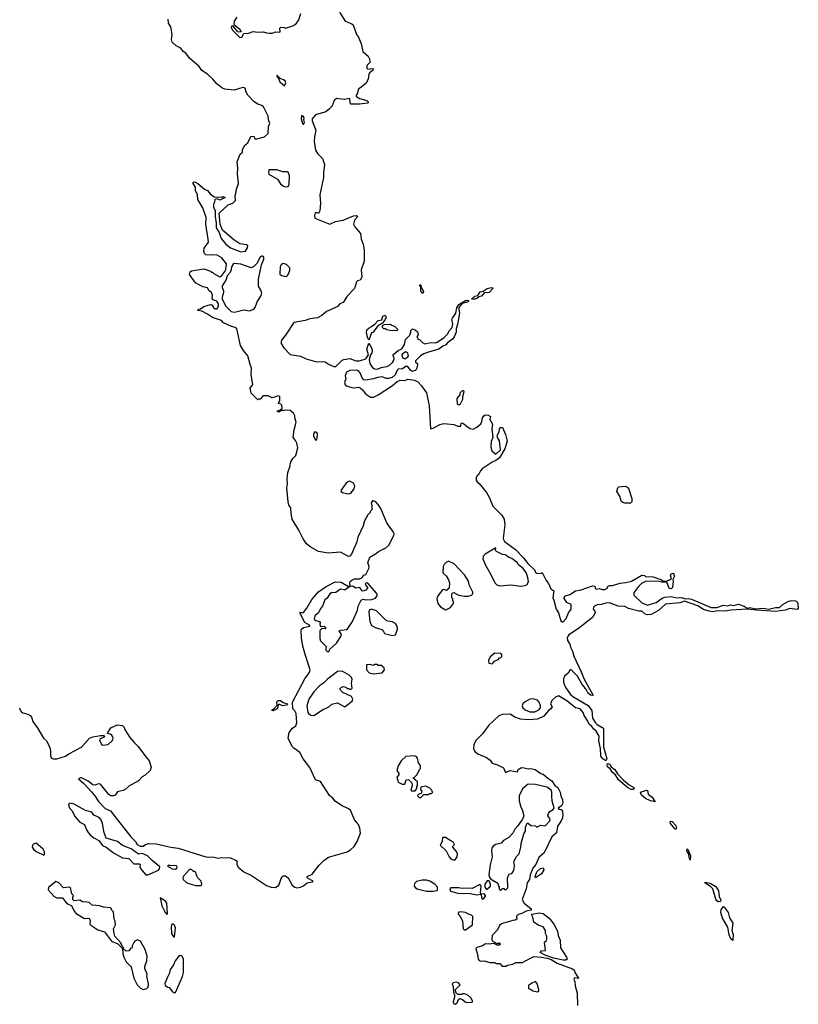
# Model space of a CAD drawing. Extents: x 2386897 to 2565480, y 579156 to 761880.
# Tile 76 of 191: x 2446552 to 2454766, y 717148 to 727531. Entities that reach past the tile are written whole.
import ezdxf

# ---------------------------------------------------------------- set-up
doc = ezdxf.new("R2010")
doc.units = 0

msp = doc.modelspace()

# ---------------------------------------------------------------- linework, layer by layer
at = {"layer": '0CON10XD'}
for points in [[(2449925, 727610), (2449985, 727514), (2450055, 727486), (2450069, 727475), (2450105, 727375), (2450127, 727345), (2450156, 727275), (2450172, 727195), (2450228, 727145), (2450239, 727125), (2450249, 727081), (2450214, 727046), (2450215, 727020), (2450225, 727008), (2450280, 727015), (2450278, 726995), (2450246, 726974), (2450234, 726956), (2450229, 726905), (2450205, 726857), (2450124, 726795), (2450114, 726756), (2450100, 726735), (2450102, 726725), (2450135, 726700), (2450215, 726680), (2450229, 726665), (2450229, 726655), (2450221, 726649), (2450135, 726641), (2450049, 726639), (2450038, 726655), (2450035, 726700), (2449975, 726688), (2449895, 726699), (2449871, 726679), (2449848, 726622), (2449820, 726590), (2449780, 726560), (2449674, 726526), (2449637, 726485), (2449638, 726465), (2449675, 726365), (2449661, 726295), (2449660, 726245), (2449672, 726155), (2449695, 726118), (2449747, 726067), (2449767, 726005), (2449756, 725915), (2449757, 725865), (2449717, 725685), (2449727, 725595), (2449720, 725515), (2449705, 725487), (2449678, 725498), (2449669, 725495), (2449661, 725465), (2449667, 725437), (2449825, 725376), (2449885, 725401), (2449965, 725415), (2450075, 725464), (2450105, 725466), (2450120, 725455), (2450084, 725416), (2450074, 725375), (2450087, 725345), (2450146, 725276), (2450154, 725215), (2450175, 725165), (2450187, 725105), (2450186, 724985), (2450154, 724894), (2450163, 724815), (2450143, 724785), (2450115, 724777), (2450105, 724767), (2450083, 724695), (2450005, 724615), (2449963, 724547), (2449929, 724535), (2449905, 724505), (2449878, 724492), (2449790, 724455), (2449739, 724411), (2449693, 724387), (2449614, 724376), (2449565, 724359), (2449445, 724337), (2449357, 724203), (2449315, 724151), (2449309, 724135), (2449312, 724115), (2449336, 724075), (2449405, 724001), (2449515, 723982), (2449575, 723956), (2449672, 723925), (2449775, 723922), (2449815, 723893), (2449865, 723875), (2449888, 723875), (2449955, 723939), (2449973, 723947), (2450035, 723957), (2450098, 723935), (2450135, 723933), (2450203, 723955), (2450232, 723995), (2450214, 724055), (2450235, 724120), (2450262, 724072), (2450269, 724045), (2450266, 724014), (2450252, 723995), (2450240, 723945), (2450247, 723905), (2450269, 723865), (2450295, 723850), (2450325, 723846), (2450367, 723863), (2450425, 723872), (2450449, 723885), (2450486, 723915), (2450497, 723935), (2450502, 723955), (2450500, 723975), (2450490, 723985), (2450500, 724005), (2450545, 724042), (2450585, 724060), (2450610, 724105), (2450623, 724157), (2450667, 724203), (2450680, 724235), (2450680, 724255), (2450695, 724270), (2450728, 724258), (2450748, 724238), (2450752, 724222), (2450760, 724215), (2450740, 724185), (2450748, 724178), (2450752, 724162), (2450768, 724158), (2450800, 724125), (2450825, 724112), (2450885, 724127), (2450935, 724124), (2450955, 724130), (2451026, 724175), (2451066, 724215), (2451087, 724253), (2451116, 724284), (2451121, 724321), (2451112, 724368), (2451117, 724385), (2451152, 724435), (2451165, 724493), (2451185, 724529), (2451255, 724570), (2451275, 724574), (2451290, 724565), (2451275, 724552), (2451221, 724539), (2451185, 724495), (2451183, 724475), (2451193, 724435), (2451172, 724315), (2451158, 724275), (2451155, 724235), (2451135, 724185), (2451118, 724162), (2451068, 724125), (2451048, 724102), (2451015, 724089), (2450975, 724055), (2450864, 724025), (2450814, 724006), (2450779, 723985), (2450728, 723935), (2450729, 723919), (2450748, 723905), (2450749, 723895), (2450738, 723845), (2450725, 723830), (2450692, 723822), (2450674, 723835), (2450645, 723873), (2450625, 723874), (2450591, 723849), (2450545, 723844), (2450534, 723835), (2450512, 723785), (2450481, 723759), (2450444, 723746)], [(2449713, 721293), (2449704, 721276), (2449664, 721246), (2449658, 721208), (2449675, 721197), (2449716, 721186), (2449722, 721175), (2449718, 721155), (2449725, 721132), (2449765, 721136), (2449786, 721115), (2449775, 721107), (2449738, 721112), (2449722, 721095), (2449718, 721085), (2449718, 721005), (2449725, 720980), (2449788, 720918), (2449780, 720905), (2449782, 720882), (2449795, 720870), (2449815, 720870), (2449822, 720888), (2449895, 720958), (2449940, 721025), (2449946, 721046), (2449922, 721085), (2449940, 721095), (2450008, 721102), (2450063, 721185), (2450114, 721306), (2450123, 721347), (2450155, 721408), (2450175, 721420), (2450205, 721412), (2450267, 721417), (2450305, 721432), (2450323, 721455), (2450323, 721473), (2450316, 721485), (2450225, 721590), (2450215, 721594), (2450205, 721590), (2450197, 721575), (2450222, 721545), (2450220, 721535), (2450205, 721516), (2450175, 721503), (2450165, 721508), (2450140, 721545), (2450095, 721538), (2450066, 721556), (2450032, 721552), (2450038, 721562), (2450036, 721585), (2450040, 721605), (2450055, 721620), (2450085, 721634), (2450137, 721633), (2450160, 721645), (2450180, 721665), (2450180, 721675), (2450205, 721680), (2450235, 721742), (2450238, 721765), (2450226, 721804), (2450247, 721863), (2450315, 721904), (2450337, 721923), (2450415, 721962), (2450445, 721989), (2450497, 722085), (2450501, 722105), (2450493, 722135), (2450445, 722192), (2450422, 722232), (2450363, 722375), (2450335, 722418), (2450308, 722445), (2450285, 722458), (2450273, 722457), (2450260, 722435), (2450268, 722405), (2450267, 722363), (2450250, 722345), (2450250, 722335), (2450225, 722310), (2450190, 722245), (2450174, 722195), (2450119, 722075), (2450110, 722025), (2450053, 721895), (2450036, 721874), (2450019, 721869), (2449935, 721916), (2449806, 721904), (2449705, 721922), (2449625, 721969), (2449579, 722005), (2449541, 722055), (2449497, 722147), (2449425, 722265), (2449415, 722325), (2449412, 722382), (2449393, 722413), (2449385, 722445), (2449369, 722595), (2449377, 722635), (2449373, 722687), (2449382, 722755), (2449404, 722825), (2449409, 722861), (2449435, 722904), (2449466, 722934), (2449486, 723015), (2449477, 723065), (2449462, 723095), (2449438, 723125), (2449447, 723205), (2449468, 723285), (2449454, 723334), (2449453, 723355), (2449440, 723380), (2449405, 723409), (2449375, 723414), (2449345, 723408), (2449315, 723410), (2449285, 723393), (2449270, 723395), (2449270, 723405), (2449298, 723412), (2449320, 723435), (2449317, 723467), (2449308, 723478), (2449280, 723485), (2449298, 723512), (2449295, 723559), (2449280, 723565), (2449245, 723549), (2449215, 723544), (2449173, 723565), (2449124, 723566), (2449110, 723555), (2449095, 723530), (2449075, 723530), (2449065, 723522), (2448995, 723594), (2448984, 723645), (2449013, 723685), (2448995, 723785), (2448998, 723855), (2448982, 723895), (2448960, 723985), (2448913, 724043), (2448881, 724095), (2448841, 724271), (2448824, 724284), (2448785, 724296), (2448703, 724335), (2448680, 724360), (2448585, 724391), (2448535, 724426), (2448475, 724457), (2448431, 724465), (2448435, 724479), (2448458, 724482), (2448495, 724506), (2448565, 724529), (2448579, 724525), (2448598, 724495), (2448615, 724483), (2448635, 724480), (2448648, 724515), (2448648, 724535), (2448631, 724561), (2448588, 724578), (2448582, 724595), (2448586, 724625), (2448577, 724655), (2448551, 724671), (2448533, 724703), (2448485, 724712), (2448408, 724755), (2448344, 724845), (2448349, 724871), (2448365, 724884), (2448495, 724902), (2448565, 724880), (2448575, 724870), (2448585, 724870), (2448605, 724850), (2448665, 724818), (2448685, 724832), (2448716, 724875), (2448726, 724895), (2448732, 724955), (2448685, 725019), (2448635, 725046), (2448595, 725052), (2448575, 725048), (2448515, 725050), (2448500, 725065), (2448493, 725085), (2448498, 725122), (2448543, 725185), (2448541, 725215), (2448516, 725375), (2448518, 725445), (2448485, 725548), (2448432, 725635), (2448427, 725687), (2448407, 725725), (2448408, 725765), (2448383, 725805), (2448382, 725818), (2448395, 725822), (2448433, 725803), (2448502, 725742), (2448535, 725730), (2448562, 725695), (2448602, 725662), (2448685, 725660), (2448695, 725668), (2448720, 725655), (2448662, 725628), (2448635, 725640), (2448610, 725635), (2448608, 725605), (2448598, 725585), (2448597, 725555), (2448614, 725514), (2448614, 725455), (2448626, 725385), (2448623, 725335), (2448656, 725286), (2448679, 725225), (2448725, 725164), (2448775, 725126), (2448885, 725082), (2448935, 725091), (2448954, 725126), (2448957, 725145), (2448945, 725158), (2448875, 725166), (2448810, 725210), (2448691, 725311), (2448668, 725375), (2448658, 725492), (2448751, 725579), (2448800, 725595), (2448827, 725625), (2448824, 725676), (2448833, 725697), (2448840, 725745), (2448862, 725805), (2448850, 725905), (2448853, 725965), (2448847, 726033), (2448879, 726111), (2448902, 726135), (2448901, 726159), (2448922, 726205), (2448959, 726231), (2448983, 726285), (2448995, 726298), (2449022, 726302), (2449033, 726273), (2449055, 726273), (2449135, 726297), (2449175, 726332), (2449177, 726403), (2449190, 726435), (2449176, 726475), (2449175, 726515), (2449125, 726610), (2449105, 726626), (2449065, 726641), (2449025, 726665), (2448960, 726735), (2448940, 726765), (2448929, 726805), (2448922, 726812), (2448905, 726814), (2448815, 726786), (2448715, 726799), (2448685, 726811), (2448633, 726853), (2448591, 726905), (2448535, 726955), (2448474, 726994), (2448445, 727036), (2448345, 727126), (2448306, 727176), (2448275, 727194), (2448251, 727231), (2448204, 727255), (2448161, 727295), (2448153, 727323), (2448160, 727375), (2448155, 727418), (2448147, 727455), (2448123, 727495), (2448120, 727535)], [(2448842, 727558), (2448815, 727515), (2448811, 727481), (2448872, 727435), (2448888, 727402), (2448875, 727398), (2448854, 727404), (2448805, 727464), (2448785, 727463), (2448782, 727448), (2448802, 727415), (2448876, 727344), (2448895, 727345), (2448916, 727384), (2448965, 727390), (2449015, 727406), (2449065, 727399), (2449125, 727403), (2449155, 727391), (2449185, 727389), (2449215, 727390), (2449255, 727402), (2449295, 727400), (2449300, 727405), (2449298, 727442), (2449308, 727452), (2449345, 727448), (2449355, 727440), (2449435, 727467), (2449465, 727484), (2449495, 727528), (2449519, 727595)], [(2449345, 726832), (2449358, 726865), (2449351, 726885), (2449335, 726898), (2449299, 726909), (2449263, 726945), (2449263, 726935), (2449282, 726912), (2449295, 726875), (2449345, 726832)], [(2449545, 726427), (2449556, 726445), (2449549, 726475), (2449552, 726495), (2449542, 726515), (2449525, 726519), (2449522, 726485), (2449535, 726436), (2449545, 726427)], [(2449355, 725767), (2449385, 725772), (2449395, 725795), (2449397, 725885), (2449385, 725922), (2449375, 725928), (2449327, 725927), (2449265, 725949), (2449182, 725948), (2449177, 725915), (2449181, 725901), (2449270, 725850), (2449305, 725801), (2449334, 725774), (2449355, 725767)], [(2448815, 724448), (2448845, 724452), (2448915, 724472), (2448975, 724461), (2449021, 724479), (2449036, 724495), (2449058, 724555), (2449097, 724615), (2449106, 724646), (2449095, 724680), (2449071, 724721), (2449070, 724795), (2449104, 724946), (2449128, 725005), (2449128, 725025), (2449115, 725038), (2449105, 725038), (2449085, 725022), (2449058, 724962), (2449022, 724928), (2448995, 724913), (2448885, 724951), (2448815, 724958), (2448805, 724954), (2448786, 724925), (2448784, 724895), (2448774, 724865), (2448741, 724829), (2448726, 724784), (2448689, 724725), (2448687, 724705), (2448702, 724672), (2448702, 724655), (2448688, 724605), (2448688, 724588), (2448722, 724515), (2448784, 724454), (2448815, 724448)], [(2449365, 724822), (2449380, 724835), (2449403, 724885), (2449401, 724915), (2449365, 724948), (2449335, 724959), (2449325, 724957), (2449310, 724945), (2449301, 724925), (2449298, 724848), (2449315, 724832), (2449365, 724822)], [(2450805, 724642), (2450790, 724655), (2450785, 724670), (2450782, 724712), (2450770, 724725), (2450775, 724738), (2450785, 724730), (2450788, 724708), (2450813, 724665), (2450805, 724642)], [(2451355, 724583), (2451320, 724585), (2451355, 724617), (2451386, 724624), (2451410, 724660), (2451441, 724669), (2451485, 724696), (2451525, 724706), (2451543, 724703), (2451544, 724695), (2451504, 724655), (2451451, 724649), (2451425, 724616), (2451395, 724610), (2451375, 724591), (2451355, 724583)], [(2450235, 724150), (2450223, 724173), (2450210, 724225), (2450215, 724260), (2450237, 724283), (2450265, 724294), (2450299, 724321), (2450335, 724358), (2450373, 724367), (2450384, 724406), (2450406, 724416), (2450418, 724395), (2450409, 724371), (2450378, 724332), (2450334, 724306), (2450278, 724232), (2450262, 724228), (2450235, 724150)], [(2450535, 724250), (2450455, 724252), (2450425, 724260), (2450415, 724270), (2450395, 724270), (2450380, 724285), (2450380, 724305), (2450402, 724318), (2450465, 724320), (2450475, 724310), (2450505, 724300), (2450540, 724265), (2450535, 724250)], [(2450615, 723953), (2450648, 723975), (2450654, 723985), (2450647, 724015), (2450625, 724027), (2450592, 724008), (2450583, 723995), (2450591, 723965), (2450615, 723953)], [(2450444, 723746), (2450417, 723747), (2450375, 723763), (2450325, 723757), (2450285, 723742), (2450205, 723728), (2450184, 723734), (2450164, 723754), (2450145, 723808), (2450125, 723829), (2450105, 723835), (2450035, 723833), (2450000, 723815), (2449984, 723775), (2449991, 723745), (2449980, 723705), (2449985, 723681), (2450005, 723668), (2450055, 723652), (2450085, 723649), (2450125, 723654), (2450145, 723649), (2450169, 723629), (2450201, 723585), (2450252, 723552), (2450285, 723552), (2450334, 723575), (2450484, 723675), (2450535, 723717), (2450565, 723728), (2450615, 723727), (2450645, 723740), (2450718, 723728), (2450753, 723713), (2450791, 723671), (2450843, 723597), (2450872, 723458), (2450886, 723216), (2450915, 723222), (2450985, 723263), (2451025, 723272), (2451133, 723263), (2451175, 723244), (2451205, 723244), (2451208, 723272), (2451215, 723280), (2451235, 723272), (2451275, 723236), (2451305, 723220), (2451336, 723214), (2451376, 723234), (2451415, 723270), (2451429, 723295), (2451436, 723334), (2451448, 723352), (2451466, 723364), (2451495, 723359), (2451517, 723345), (2451512, 723315), (2451540, 723265), (2451534, 723215), (2451543, 723125), (2451527, 723083), (2451522, 723022), (2451532, 722985), (2451575, 722950), (2451623, 722995), (2451615, 723090), (2451594, 723125), (2451590, 723145), (2451610, 723185), (2451614, 723216), (2451625, 723229), (2451645, 723229), (2451677, 723155), (2451694, 723085), (2451670, 723005), (2451615, 722909), (2451575, 722881), (2451535, 722866), (2451431, 722795), (2451414, 722775), (2451400, 722745), (2451373, 722717), (2451367, 722703), (2451369, 722675), (2451377, 722657), (2451399, 722639), (2451475, 722545), (2451504, 722495), (2451542, 722402), (2451638, 722305), (2451662, 722265), (2451670, 722205), (2451651, 722065), (2451655, 722049), (2451668, 722028), (2451782, 721945), (2451868, 721855), (2451912, 721795), (2451986, 721726), (2451995, 721703), (2452015, 721691), (2452057, 721693), (2452065, 721700), (2452107, 721617), (2452132, 721585), (2452155, 721528), (2452188, 721508), (2452176, 721435), (2452188, 721408), (2452212, 721315), (2452237, 721277), (2452262, 721192), (2452275, 721180), (2452285, 721183), (2452316, 721215), (2452341, 721275), (2452369, 721315), (2452370, 721365), (2452324, 721384), (2452292, 721435), (2452310, 721455), (2452355, 721468), (2452415, 721508), (2452475, 721518), (2452595, 721560), (2452618, 721558), (2452622, 721535), (2452635, 721527), (2452665, 721531), (2452695, 721522), (2452725, 721523), (2452745, 721534), (2452761, 721559), (2452774, 721566), (2452806, 721566), (2452885, 721588), (2452948, 721595), (2453005, 721611), (2453115, 721672), (2453145, 721670), (2453155, 721660), (2453235, 721657), (2453315, 721628), (2453345, 721610), (2453375, 721610), (2453428, 721635), (2453418, 721675), (2453425, 721688), (2453445, 721693), (2453454, 721684), (2453458, 721662), (2453443, 721627), (2453446, 721605), (2453437, 721545), (2453425, 721528), (2453405, 721532), (2453386, 721586), (2453375, 721600), (2453325, 721600), (2453295, 721608), (2453161, 721609), (2453113, 721587), (2453079, 721555), (2453028, 721485), (2453035, 721458), (2453115, 721382), (2453175, 721358), (2453265, 721384), (2453330, 721430), (2453359, 721441), (2453425, 721448), (2453485, 721436), (2453535, 721439), (2453575, 721425), (2453605, 721428), (2453640, 721420), (2453845, 721331), (2453905, 721334), (2453975, 721356), (2454015, 721351), (2454055, 721360), (2454085, 721355), (2454135, 721366), (2454195, 721345), (2454225, 721326), (2454255, 721332), (2454315, 721318), (2454395, 721324), (2454456, 721316), (2454525, 721334), (2454566, 721334), (2454605, 721369), (2454665, 721399), (2454695, 721405), (2454735, 721404), (2454751, 721395), (2454760, 721375), (2454766, 721324), (2454755, 721310), (2454675, 721321), (2454632, 721305), (2454525, 721289), (2454326, 721306), (2454225, 721314), (2454055, 721304), (2453995, 721294), (2453915, 721296), (2453865, 721288), (2453825, 721292), (2453765, 721313), (2453705, 721350), (2453565, 721400), (2453515, 721382), (2453365, 721368), (2453290, 721300), (2453215, 721259), (2453175, 721256), (2453151, 721261), (2453115, 721292), (2453085, 721292), (2452975, 721321), (2452935, 721342), (2452865, 721347), (2452775, 721380), (2452735, 721379), (2452690, 721365), (2452645, 721359), (2452616, 721345), (2452606, 721335), (2452603, 721315), (2452620, 721295), (2452623, 721275), (2452594, 721226), (2452448, 721112), (2452345, 721045), (2452327, 721015), (2452332, 720985), (2452355, 720945), (2452363, 720913), (2452385, 720872), (2452399, 720819), (2452476, 720655), (2452502, 720582), (2452600, 720405), (2452575, 720408), (2452545, 720434), (2452524, 720475), (2452485, 720519), (2452438, 720608), (2452365, 720677), (2452357, 720673), (2452339, 720641), (2452300, 720610), (2452289, 720581), (2452290, 720545), (2452306, 720495), (2452362, 720415), (2452386, 720395), (2452548, 720298), (2452586, 720245), (2452596, 720165), (2452625, 720118), (2452645, 720097), (2452709, 720059), (2452712, 719862), (2452745, 719735), (2452735, 719717), (2452705, 719735), (2452682, 719765), (2452679, 719845), (2452660, 719925), (2452665, 719975), (2452635, 720027), (2452608, 720048), (2452588, 720078), (2452561, 720101), (2452547, 720135), (2452508, 720195), (2452495, 720225), (2452466, 720265), (2452415, 720275), (2452325, 720347), (2452235, 720402), (2452205, 720387), (2452165, 720352), (2452153, 720315), (2452169, 720285), (2452156, 720265), (2452130, 720245), (2452082, 720185), (2452016, 720154), (2451915, 720147), (2451835, 720156), (2451776, 720175), (2451725, 720206), (2451645, 720204), (2451605, 720189), (2451500, 720090), (2451435, 720000), (2451366, 719934), (2451343, 719887), (2451341, 719845), (2451352, 719815), (2451385, 719790), (2451475, 719751), (2451514, 719724), (2451535, 719690), (2451594, 719674), (2451655, 719640), (2451677, 719593), (2451726, 719614), (2451805, 719600), (2451812, 719625), (2451845, 719644), (2451875, 719643), (2451915, 719630), (2451945, 719636), (2451990, 719625), (2452051, 719581), (2452076, 719575), (2452122, 719532), (2452166, 719505), (2452197, 719457), (2452228, 719435), (2452254, 719385), (2452260, 719345), (2452278, 719305), (2452280, 719270), (2452269, 719241), (2452232, 719215), (2452240, 719205), (2452265, 719204), (2452276, 719196), (2452282, 719145), (2452277, 719113), (2452260, 719075), (2452225, 719025), (2452214, 718955), (2452165, 718915), (2452086, 718744), (2452030, 718695), (2451996, 718624), (2451967, 718585), (2451936, 718515), (2451930, 718465), (2451905, 718430), (2451894, 718365), (2451853, 718255), (2451875, 718213), (2451948, 718155), (2451948, 718142), (2451895, 718132), (2451850, 718105), (2451810, 718095), (2451793, 718077), (2451798, 718045), (2451780, 718035), (2451755, 718033), (2451655, 718003), (2451635, 717997), (2451615, 717980), (2451591, 717935), (2451536, 717874), (2451531, 717835), (2451537, 717817), (2451585, 717790), (2451605, 717790), (2451615, 717800), (2451620, 717775), (2451595, 717768), (2451555, 717790), (2451505, 717781), (2451465, 717786), (2451434, 717766), (2451375, 717746), (2451363, 717735), (2451383, 717675), (2451389, 717625), (2451400, 717610), (2451415, 717603), (2451447, 717607), (2451515, 717590), (2451565, 717590), (2451575, 717580), (2451625, 717580), (2451632, 717562), (2451645, 717550), (2451685, 717552), (2451698, 717562), (2451755, 717572), (2451785, 717588), (2451855, 717590), (2451882, 717602), (2451975, 717652), (2452055, 717646), (2452116, 717634), (2452159, 717619), (2452223, 717583), (2452385, 717522), (2452404, 717505), (2452410, 717485), (2452448, 717425), (2452445, 717420), (2452405, 717429), (2452397, 717415), (2452409, 717385), (2452412, 717342), (2452432, 717265), (2452436, 717136)], [(2451178, 723468), (2451172, 723475), (2451168, 723535), (2451200, 723575), (2451200, 723595), (2451225, 723620), (2451235, 723620), (2451238, 723605), (2451222, 723555), (2451223, 723525), (2451195, 723470), (2451178, 723468)], [(2449675, 723098), (2449685, 723102), (2449695, 723158), (2449685, 723178), (2449666, 723184), (2449652, 723165), (2449652, 723142), (2449668, 723105), (2449675, 723098)], [(2450015, 722530), (2450035, 722534), (2450045, 722537), (2450079, 722585), (2450087, 722615), (2450072, 722645), (2450035, 722665), (2450015, 722659), (2449996, 722644), (2449940, 722565), (2449943, 722555), (2449958, 722545), (2450015, 722530)], [(2452995, 722433), (2452935, 722433), (2452915, 722440), (2452898, 722455), (2452883, 722505), (2452852, 722555), (2452862, 722595), (2452872, 722605), (2452935, 722613), (2452958, 722605), (2452975, 722590), (2453008, 722482), (2453008, 722445), (2452995, 722433)], [(2451836, 721556), (2451885, 721564), (2451907, 721575), (2451919, 721605), (2451913, 721645), (2451897, 721695), (2451863, 721743), (2451815, 721782), (2451802, 721805), (2451745, 721850), (2451715, 721860), (2451675, 721888), (2451645, 721893), (2451582, 721922), (2451572, 721935), (2451575, 721960), (2451464, 721895), (2451442, 721875), (2451439, 721845), (2451461, 721785), (2451526, 721675), (2451565, 721592), (2451585, 721570), (2451615, 721561), (2451735, 721573), (2451836, 721556)], [(2451045, 721308), (2451055, 721312), (2451096, 721334), (2451130, 721375), (2451130, 721395), (2451122, 721402), (2451120, 721425), (2451110, 721435), (2451110, 721475), (2451122, 721488), (2451135, 721490), (2451142, 721482), (2451185, 721462), (2451245, 721452), (2451283, 721453), (2451317, 721463), (2451328, 721472), (2451332, 721485), (2451332, 721495), (2451295, 721570), (2451285, 721610), (2451246, 721676), (2451135, 721792), (2451075, 721820), (2451055, 721812), (2451029, 721785), (2451019, 721765), (2451016, 721706), (2451018, 721695), (2451050, 721665), (2451076, 721625), (2451086, 721594), (2451082, 721538), (2451055, 721510), (2451025, 721522), (2451012, 721518), (2450964, 721455), (2450951, 721425), (2450963, 721375), (2450991, 721341), (2451045, 721308)], [(2446545, 720276), (2446567, 720237), (2446585, 720220), (2446637, 720207), (2446663, 720193), (2446676, 720176), (2446690, 720130), (2446745, 720058), (2446803, 719953), (2446834, 719925), (2446853, 719895), (2446874, 719844), (2446876, 719815), (2446878, 719768), (2446889, 719745), (2446905, 719736), (2446945, 719736), (2447035, 719766), (2447069, 719791), (2447205, 719861), (2447287, 719953), (2447325, 719967), (2447405, 719981), (2447442, 719982), (2447447, 719977), (2447439, 719965), (2447397, 719945), (2447393, 719937), (2447415, 719887), (2447425, 719880), (2447485, 719889), (2447529, 719925), (2447537, 719953), (2447523, 719985), (2447505, 719998), (2447478, 720005), (2447481, 720015), (2447515, 720065), (2447585, 720095), (2447635, 720087), (2447651, 720075), (2447665, 720040), (2447713, 719963), (2447758, 719908), (2447803, 719865), (2447871, 719771), (2447917, 719715), (2447938, 719648), (2447928, 719612), (2447876, 719564), (2447845, 719546), (2447804, 719505), (2447705, 719449), (2447675, 719420), (2447645, 719402), (2447585, 719390), (2447558, 719355), (2447545, 719348), (2447515, 719348), (2447491, 719361), (2447405, 719470), (2447385, 719473), (2447345, 719460), (2447325, 719462), (2447275, 719501), (2447205, 719537), (2447193, 719537), (2447174, 719525), (2447228, 719478), (2447309, 719389), (2447346, 719345), (2447384, 719285), (2447455, 719214), (2447509, 719189), (2447585, 719093), (2447723, 718913), (2447774, 718865), (2447793, 718833), (2447824, 718814), (2447854, 718816), (2447878, 718832), (2447915, 718843), (2447992, 718842), (2448145, 718806), (2448224, 718794), (2448515, 718704), (2448605, 718700), (2448645, 718690), (2448685, 718698), (2448775, 718692), (2448836, 718666), (2448842, 718655), (2448843, 718625), (2448856, 718596), (2448917, 718545), (2448998, 718508), (2449155, 718401), (2449205, 718384), (2449249, 718381), (2449286, 718404), (2449318, 718492), (2449335, 718502), (2449355, 718502), (2449383, 718483), (2449426, 718406), (2449455, 718382), (2449475, 718378), (2449515, 718384), (2449545, 718396), (2449585, 718430), (2449642, 718438), (2449648, 718445), (2449595, 718476), (2449586, 718485), (2449586, 718495), (2449638, 718522), (2449710, 718615), (2449759, 718665), (2449810, 718700), (2450005, 718756), (2450043, 718777), (2450079, 718811), (2450112, 718865), (2450147, 718953), (2450141, 719005), (2450125, 719045), (2450085, 719095), (2450041, 719195), (2450015, 719214), (2449946, 719246), (2449879, 719289), (2449855, 719322), (2449821, 719351), (2449725, 719496), (2449674, 719514), (2449612, 719645), (2449543, 719735), (2449509, 719805), (2449445, 719849), (2449428, 719868), (2449383, 719953), (2449396, 720014), (2449429, 720061), (2449465, 720086), (2449477, 720115), (2449470, 720215), (2449455, 720244), (2449434, 720264), (2449431, 720335), (2449564, 720586), (2449592, 720622), (2449610, 720650), (2449616, 720675), (2449566, 720825), (2449540, 720925), (2449524, 721014), (2449521, 721085), (2449526, 721105), (2449545, 721121), (2449612, 721135), (2449608, 721145), (2449560, 721175), (2449508, 721275), (2449515, 721282), (2449535, 721277), (2449545, 721280), (2449582, 721325), (2449634, 721416), (2449703, 721497), (2449775, 721548), (2449865, 721596), (2449885, 721604), (2449945, 721599), (2450020, 721555), (2450020, 721545), (2449985, 721520), (2449975, 721517), (2449935, 721524), (2449888, 721492), (2449842, 721488), (2449825, 721478), (2449795, 721430), (2449770, 721415), (2449747, 721345), (2449728, 721325), (2449713, 721293)], [(2450485, 721037), (2450515, 721044), (2450538, 721105), (2450533, 721135), (2450515, 721163), (2450485, 721182), (2450435, 721188), (2450417, 721197), (2450315, 721296), (2450265, 721314), (2450243, 721307), (2450234, 721285), (2450246, 721185), (2450265, 721143), (2450302, 721122), (2450371, 721101), (2450391, 721081), (2450400, 721060), (2450413, 721053), (2450485, 721037)], [(2451535, 720740), (2451560, 720765), (2451600, 720785), (2451615, 720800), (2451625, 720800), (2451640, 720815), (2451640, 720835), (2451628, 720848), (2451565, 720850), (2451515, 720812), (2451498, 720775), (2451500, 720745), (2451535, 720740)], [(2449655, 720194), (2449745, 720252), (2449812, 720285), (2449845, 720313), (2449905, 720328), (2449975, 720288), (2449985, 720288), (2450058, 720345), (2450067, 720365), (2450053, 720393), (2449960, 720435), (2449935, 720460), (2449930, 720475), (2449942, 720488), (2449965, 720498), (2449992, 720492), (2450005, 720480), (2450025, 720480), (2450035, 720470), (2450048, 720472), (2450058, 720482), (2450052, 720535), (2450060, 720575), (2450052, 720595), (2450029, 720619), (2449955, 720662), (2449905, 720657), (2449798, 720575), (2449756, 720534), (2449714, 720506), (2449655, 720442), (2449604, 720366), (2449581, 720295), (2449593, 720225), (2449600, 720215), (2449625, 720197), (2449655, 720194)], [(2450285, 720632), (2450377, 720643), (2450402, 720675), (2450397, 720697), (2450365, 720720), (2450335, 720720), (2450325, 720730), (2450295, 720730), (2450285, 720722), (2450245, 720730), (2450212, 720728), (2450210, 720675), (2450240, 720645), (2450285, 720632)], [(2449225, 720244), (2449213, 720245), (2449214, 720255), (2449240, 720270), (2449268, 720302), (2449264, 720336), (2449278, 720352), (2449305, 720351), (2449332, 720332), (2449376, 720315), (2449368, 720302), (2449326, 720294), (2449295, 720311), (2449281, 720309), (2449268, 720265), (2449225, 720244)], [(2451985, 720234), (2452028, 720252), (2452046, 720275), (2452046, 720295), (2452031, 720335), (2452014, 720354), (2451965, 720368), (2451935, 720366), (2451885, 720338), (2451859, 720315), (2451854, 720295), (2451860, 720275), (2451884, 720254), (2451934, 720234), (2451985, 720234)], [(2450725, 719400), (2450740, 719425), (2450740, 719445), (2450750, 719455), (2450750, 719495), (2450700, 719535), (2450715, 719540), (2450745, 719570), (2450770, 719625), (2450780, 719635), (2450780, 719665), (2450760, 719695), (2450749, 719745), (2450735, 719761), (2450715, 719769), (2450625, 719762), (2450575, 719716), (2450545, 719664), (2450531, 719615), (2450553, 719583), (2450552, 719568), (2450530, 719545), (2450540, 719505), (2450545, 719492), (2450588, 719468), (2450615, 719470), (2450630, 719515), (2450655, 719520), (2450690, 719485), (2450692, 719455), (2450680, 719405), (2450685, 719400), (2450725, 719400)], [(2453025, 719413), (2453004, 719415), (2452965, 719435), (2452868, 719515), (2452839, 719569), (2452804, 719594), (2452780, 719630), (2452754, 719654), (2452750, 719675), (2452754, 719686), (2452775, 719679), (2452792, 719652), (2452829, 719625), (2452859, 719579), (2452920, 719510), (2452982, 719462), (2453029, 719435), (2453035, 719425), (2453025, 719413)], [(2450785, 719330), (2450815, 719360), (2450865, 719360), (2450875, 719370), (2450895, 719370), (2450910, 719385), (2450902, 719392), (2450900, 719405), (2450878, 719428), (2450837, 719447), (2450782, 719438), (2450780, 719415), (2450790, 719405), (2450790, 719375), (2450752, 719358), (2450750, 719345), (2450765, 719330), (2450785, 719330)], [(2451625, 718350), (2451645, 718370), (2451658, 718368), (2451665, 718360), (2451685, 718360), (2451700, 718375), (2451698, 718485), (2451720, 718525), (2451742, 718528), (2451755, 718540), (2451770, 718575), (2451773, 718613), (2451766, 718655), (2451794, 718706), (2451820, 718735), (2451839, 718805), (2451842, 718845), (2451872, 718945), (2451887, 718973), (2451888, 719015), (2451905, 719060), (2451915, 719060), (2451943, 719033), (2451995, 719030), (2452005, 719020), (2452015, 719020), (2452045, 719038), (2452095, 719030), (2452149, 719085), (2452145, 719108), (2452123, 719135), (2452129, 719161), (2452145, 719180), (2452179, 719201), (2452189, 719221), (2452170, 719290), (2452164, 719346), (2452167, 719385), (2452160, 719405), (2452134, 719424), (2452126, 719436), (2451995, 719467), (2451915, 719468), (2451905, 719462), (2451855, 719422), (2451821, 719345), (2451820, 719295), (2451838, 719228), (2451854, 719204), (2451870, 719135), (2451855, 719100), (2451803, 719025), (2451777, 718995), (2451755, 718952), (2451712, 718908), (2451656, 718874), (2451631, 718849), (2451575, 718833), (2451548, 718815), (2451534, 718796), (2451530, 718765), (2451537, 718705), (2451515, 718620), (2451502, 718512), (2451508, 718488), (2451520, 718470), (2451596, 718426), (2451603, 718393), (2451610, 718385), (2451610, 718365), (2451625, 718350)], [(2453255, 719283), (2453205, 719294), (2453155, 719318), (2453111, 719355), (2453101, 719385), (2453165, 719406), (2453174, 719404), (2453181, 719365), (2453225, 719331), (2453255, 719283)], [(2447905, 718513), (2448017, 718563), (2448028, 718575), (2448029, 718599), (2447948, 718665), (2447900, 718715), (2447845, 718738), (2447805, 718732), (2447727, 718787), (2447635, 718824), (2447585, 718866), (2447465, 718901), (2447443, 718955), (2447427, 719055), (2447412, 719092), (2447389, 719119), (2447335, 719143), (2447313, 719173), (2447245, 719193), (2447125, 719259), (2447081, 719269), (2447067, 719255), (2447074, 719225), (2447102, 719192), (2447136, 719126), (2447185, 719069), (2447235, 719044), (2447254, 718994), (2447275, 718959), (2447295, 718934), (2447335, 718903), (2447386, 718876), (2447425, 718824), (2447465, 718804), (2447540, 718745), (2447635, 718694), (2447705, 718684), (2447755, 718630), (2447815, 718630), (2447822, 718622), (2447820, 718595), (2447836, 718565), (2447884, 718515), (2447905, 718513)], [(2453475, 718993), (2453465, 718998), (2453419, 719055), (2453415, 719070), (2453421, 719079), (2453435, 719076), (2453474, 719035), (2453482, 719005), (2453475, 718993)], [(2451125, 718670), (2451145, 718672), (2451168, 718705), (2451170, 718735), (2451161, 718761), (2451122, 718805), (2451123, 718817), (2451138, 718835), (2451128, 718855), (2451045, 718908), (2451012, 718908), (2451010, 718865), (2450988, 718825), (2451052, 718765), (2451082, 718705), (2451105, 718678), (2451125, 718670)], [(2446805, 718720), (2446812, 718728), (2446813, 718755), (2446798, 718785), (2446725, 718848), (2446695, 718838), (2446686, 718824), (2446684, 718806), (2446696, 718785), (2446725, 718761), (2446805, 718720)], [(2453625, 718668), (2453613, 718695), (2453610, 718730), (2453591, 718765), (2453595, 718787), (2453605, 718777), (2453629, 718715), (2453625, 718668)], [(2448195, 718573), (2448210, 718585), (2448212, 718595), (2448205, 718608), (2448185, 718612), (2448135, 718610), (2448125, 718618), (2448110, 718605), (2448160, 718575), (2448195, 718573)], [(2448465, 718400), (2448472, 718415), (2448468, 718445), (2448428, 718485), (2448405, 718540), (2448395, 718550), (2448385, 718550), (2448365, 718570), (2448345, 718570), (2448279, 718501), (2448274, 718485), (2448277, 718465), (2448315, 718430), (2448405, 718402), (2448465, 718400)], [(2451995, 718482), (2451990, 718495), (2452008, 718545), (2452045, 718580), (2452076, 718586), (2452080, 718565), (2452056, 718525), (2451995, 718482)], [(2447855, 717303), (2447894, 717316), (2447904, 717326), (2447912, 717345), (2447912, 717365), (2447893, 717445), (2447898, 717465), (2447872, 717525), (2447873, 717547), (2447893, 717607), (2447896, 717655), (2447876, 717726), (2447828, 717815), (2447795, 717828), (2447767, 717813), (2447755, 717800), (2447740, 717765), (2447740, 717745), (2447722, 717738), (2447705, 717712), (2447675, 717710), (2447665, 717720), (2447652, 717722), (2447648, 717748), (2447632, 717762), (2447620, 717795), (2447556, 717866), (2447547, 717895), (2447542, 717945), (2447562, 717988), (2447560, 718025), (2447550, 718045), (2447540, 718125), (2447520, 718145), (2447520, 718155), (2447510, 718165), (2447435, 718172), (2447395, 718187), (2447315, 718193), (2447285, 718220), (2447265, 718227), (2447215, 718228), (2447185, 718247), (2447125, 718240), (2447112, 718255), (2447112, 718278), (2447120, 718295), (2447103, 718313), (2447087, 718375), (2447075, 718383), (2447015, 718377), (2446965, 718430), (2446935, 718443), (2446855, 718380), (2446853, 718355), (2446915, 718284), (2446945, 718270), (2447002, 718272), (2447035, 718230), (2447065, 718203), (2447099, 718189), (2447125, 718132), (2447147, 718105), (2447235, 718052), (2447285, 718057), (2447294, 718035), (2447291, 717995), (2447301, 717981), (2447378, 717935), (2447445, 717911), (2447522, 717815), (2447587, 717787), (2447638, 717738), (2447640, 717685), (2447650, 717645), (2447675, 717597), (2447727, 717545), (2447756, 717425), (2447793, 717353), (2447825, 717320), (2447855, 717303)], [(2450845, 718340), (2450915, 718342), (2450955, 718350), (2450960, 718355), (2450960, 718385), (2450930, 718415), (2450880, 718445), (2450845, 718457), (2450797, 718457), (2450738, 718442), (2450718, 718422), (2450712, 718395), (2450727, 718377), (2450745, 718367), (2450845, 718340)], [(2451435, 718258), (2451445, 718260), (2451467, 718285), (2451467, 718297), (2451452, 718312), (2451420, 718310), (2451412, 718322), (2451420, 718395), (2451405, 718410), (2451325, 718370), (2451245, 718372), (2451215, 718368), (2451185, 718377), (2451105, 718378), (2451090, 718365), (2451095, 718342), (2451175, 718320), (2451305, 718317), (2451375, 718303), (2451420, 718310), (2451422, 718272), (2451435, 718258)], [(2451475, 718360), (2451517, 718393), (2451520, 718415), (2451505, 718450), (2451485, 718450), (2451460, 718415), (2451460, 718385), (2451475, 718360)], [(2453925, 718229), (2453905, 718238), (2453895, 718256), (2453865, 718365), (2453841, 718391), (2453782, 718425), (2453782, 718435), (2453835, 718425), (2453895, 718389), (2453925, 718345), (2453931, 718285), (2453949, 718245), (2453945, 718232), (2453925, 718229)], [(2448105, 718094), (2448113, 718105), (2448106, 718215), (2448089, 718235), (2448035, 718270), (2448050, 718185), (2448085, 718115), (2448105, 718094)], [(2454075, 717822), (2454055, 717839), (2454035, 717882), (2454022, 717962), (2453967, 718055), (2453949, 718115), (2453951, 718145), (2453975, 718179), (2453985, 718174), (2454025, 718118), (2454041, 718061), (2454074, 718004), (2454064, 717925), (2454080, 717885), (2454075, 717822)], [(2451242, 717932), (2451255, 717933), (2451330, 717985), (2451332, 718075), (2451318, 718088), (2451285, 718097), (2451255, 718117), (2451205, 718124), (2451185, 718120), (2451173, 718105), (2451205, 718062), (2451224, 718024), (2451231, 717945), (2451242, 717932)], [(2452315, 717613), (2452285, 717614), (2452184, 717634), (2452096, 717666), (2452042, 717695), (2452058, 717712), (2452100, 717715), (2452090, 717805), (2452108, 717822), (2452112, 717835), (2452112, 717865), (2452098, 717895), (2452100, 717925), (2452076, 717966), (2452022, 717982), (2451977, 718015), (2451966, 718066), (2451950, 718095), (2451955, 718100), (2452035, 718114), (2452076, 718106), (2452136, 718056), (2452187, 717995), (2452225, 717920), (2452233, 717875), (2452252, 717825), (2452258, 717745), (2452322, 717645), (2452328, 717625), (2452315, 717613)], [(2448175, 717858), (2448185, 717860), (2448196, 717956), (2448185, 717984), (2448175, 717994), (2448165, 717994), (2448154, 717985), (2448149, 717965), (2448154, 717895), (2448175, 717858)], [(2448185, 717268), (2448195, 717272), (2448269, 717441), (2448280, 717485), (2448280, 717625), (2448265, 717655), (2448245, 717664), (2448226, 717654), (2448193, 717605), (2448176, 717565), (2448138, 717515), (2448130, 717470), (2448110, 717435), (2448084, 717366), (2448088, 717345), (2448115, 717328), (2448130, 717325), (2448165, 717278), (2448185, 717268)], [(2451145, 717150), (2451166, 717164), (2451182, 717198), (2451195, 717210), (2451225, 717200), (2451250, 717175), (2451268, 717168), (2451325, 717170), (2451330, 717175), (2451330, 717185), (2451312, 717215), (2451280, 717245), (2451245, 717260), (2451225, 717260), (2451215, 717250), (2451175, 717250), (2451152, 717272), (2451150, 717305), (2451199, 717355), (2451180, 717375), (2451155, 717380), (2451124, 717376), (2451113, 717365), (2451126, 717336), (2451130, 717275), (2451138, 717248), (2451138, 717225), (2451124, 717174), (2451130, 717155), (2451145, 717150)], [(2452015, 717280), (2452028, 717292), (2452030, 717305), (2452020, 717325), (2452015, 717360), (2451995, 717390), (2451960, 717375), (2451920, 717345), (2451920, 717315), (2451925, 717310), (2451935, 717310), (2451965, 717290), (2452015, 717280)]]:
    msp.add_lwpolyline(points, dxfattribs=at)

doc.saveas('drawing.dxf')
